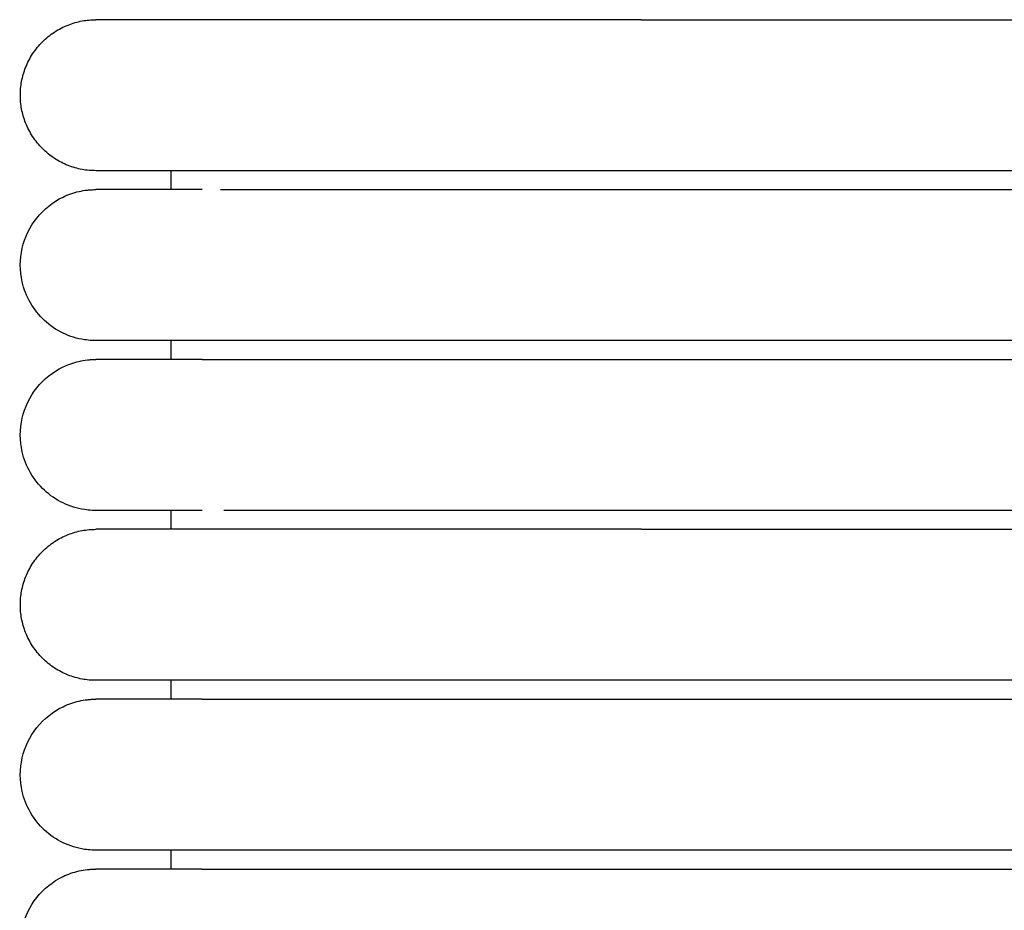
# Model space of a CAD drawing. Header units: millimetres. Extents: x -31695 to -19845, y -5614 to 7253.
# Tile 89 of 256: x -31406 to -31380, y 4900 to 4923. Entities that reach past the tile are written whole.
import ezdxf

# ---------------------------------------------------------------- set-up
doc = ezdxf.new("R2010")
doc.units = ezdxf.units.MM
doc.layers.add('2d', color=7, linetype='Continuous', true_color=0x000000)

msp = doc.modelspace()

# ---------------------------------------------------------------- linework, layer by layer
at = {"layer": '2d', "linetype": 'Continuous', "lineweight": -3}
for points, weights, knots in [([(-31404.204, 4919.495), (-31406.204, 4919.495), (-31406.204, 4921.495), (-31406.204, 4923.495), (-31404.204, 4923.495)], [1, 0.707106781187, 1, 0.707106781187, 1], [0, 0, 0, 1.570796, 1.570796, 3.141593, 3.141593, 3.141593]), ([(-31389.743, 4923.495), (-31394.714, 4923.495), (-31398.229, 4923.495), (-31400.58, 4923.495), (-31401.385, 4923.495)], [1, 0.853553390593, 0.853553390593, 0.853553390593, 0.919067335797], [0, 0, 0, 9.941125, 9.941125, 16.590224, 16.590224, 16.590224]), ([(-31389.743, 4919.495), (-31394.714, 4919.495), (-31398.229, 4919.495), (-31400.58, 4919.495), (-31401.385, 4919.495)], [1, 0.853553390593, 0.853553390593, 0.853553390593, 0.919067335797], [0, 0, 0, 9.941125, 9.941125, 16.590224, 16.590224, 16.590224]), ([(-31404.204, 4905.995), (-31406.204, 4905.995), (-31406.204, 4907.995), (-31406.204, 4909.995), (-31404.204, 4909.995)], [1, 0.707106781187, 1, 0.707106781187, 1], [0, 0, 0, 1.570796, 1.570796, 3.141593, 3.141593, 3.141593]), ([(-31389.743, 4909.995), (-31394.714, 4909.995), (-31398.229, 4909.995), (-31400.58, 4909.995), (-31401.385, 4909.995)], [1, 0.853553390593, 0.853553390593, 0.853553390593, 0.919067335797], [0, 0, 0, 9.941125, 9.941125, 16.590224, 16.590224, 16.590224]), ([(-31389.743, 4905.995), (-31394.714, 4905.995), (-31398.229, 4905.995), (-31400.58, 4905.995), (-31401.385, 4905.995)], [1, 0.853553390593, 0.853553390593, 0.853553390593, 0.919067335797], [0, 0, 0, 9.941125, 9.941125, 16.590224, 16.590224, 16.590224])]:
    msp.add_rational_spline(points, weights, degree=2, knots=knots, dxfattribs=at)
for points in [[(-31401.385, 4923.495), (-31404.204, 4923.495), (-31404.204, 4923.495)], [(-31401.385, 4919.495), (-31404.204, 4919.495), (-31404.204, 4919.495)], [(-31401.385, 4909.995), (-31404.204, 4909.995), (-31404.204, 4909.995)], [(-31401.385, 4905.995), (-31404.204, 4905.995), (-31404.204, 4905.995)]]:
    msp.add_rational_spline(points, [0.919067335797, 0.951503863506, 1], degree=2, dxfattribs=at)
for points in [[(-31389.743, 4923.495), (-31380.974, 4923.495), (-31372.204, 4923.495)], [(-31402.204, 4918.995), (-31402.204, 4919.245), (-31402.204, 4919.495)], [(-31372.204, 4919.495), (-31380.974, 4919.495), (-31389.743, 4919.495)], [(-31400.898, 4918.995), (-31386.551, 4918.995), (-31372.204, 4918.995)], [(-31402.204, 4914.495), (-31402.204, 4914.745), (-31402.204, 4914.995)], [(-31372.204, 4914.995), (-31380.974, 4914.995), (-31389.743, 4914.995)], [(-31401.385, 4914.495), (-31386.795, 4914.495), (-31372.204, 4914.495)], [(-31402.204, 4909.995), (-31402.204, 4910.245), (-31402.204, 4910.495)], [(-31372.204, 4910.495), (-31380.974, 4910.495), (-31389.743, 4910.495)], [(-31389.743, 4909.995), (-31380.974, 4909.995), (-31372.204, 4909.995)], [(-31402.204, 4905.495), (-31402.204, 4905.745), (-31402.204, 4905.995)], [(-31372.204, 4905.995), (-31380.974, 4905.995), (-31389.743, 4905.995)], [(-31401.385, 4905.495), (-31386.795, 4905.495), (-31372.204, 4905.495)], [(-31402.204, 4900.995), (-31402.204, 4901.245), (-31402.204, 4901.495)], [(-31372.204, 4901.495), (-31386.795, 4901.495), (-31401.386, 4901.495)], [(-31401.385, 4900.995), (-31386.795, 4900.995), (-31372.204, 4900.995)]]:
    msp.add_open_spline(points, degree=2, dxfattribs=at)
for points, knots in [([(-31404.205, 4914.995), (-31404.238, 4914.995), (-31404.271, 4914.996), (-31404.371, 4915.001), (-31404.437, 4915.008), (-31404.503, 4915.017), (-31404.7, 4915.047), (-31404.893, 4915.107), (-31405.072, 4915.193), (-31405.252, 4915.28), (-31405.419, 4915.393), (-31405.565, 4915.529), (-31405.857, 4915.8), (-31406.066, 4916.161), (-31406.155, 4916.55), (-31406.221, 4916.842), (-31406.221, 4917.149), (-31406.154, 4917.44), (-31406.088, 4917.732), (-31405.955, 4918.008), (-31405.768, 4918.242), (-31405.582, 4918.476), (-31405.342, 4918.667), (-31405.072, 4918.797), (-31404.937, 4918.862), (-31404.795, 4918.912), (-31404.649, 4918.945), (-31404.576, 4918.962), (-31404.503, 4918.974), (-31404.391, 4918.987), (-31404.354, 4918.99), (-31404.288, 4918.993), (-31404.232, 4918.994), (-31404.204, 4918.995)], [23.445563, 23.445563, 23.445563, 23.445563, 23.44566, 23.44566, 23.445854, 23.445854, 23.445854, 24.046298, 24.046298, 24.046298, 24.647109, 24.647109, 24.647109, 25.861391, 25.861391, 25.861391, 26.766947, 26.766947, 26.766947, 27.671852, 27.671852, 27.671852, 28.577116, 28.577116, 28.577116, 29.026854, 29.026854, 29.026854, 29.266292, 29.266292, 29.386004, 29.386004, 29.475728, 29.475728, 29.475728, 29.475728]), ([(-31401.388, 4918.995), (-31402.073, 4918.995), (-31402.632, 4918.995), (-31403.066, 4918.995), (-31403.436, 4918.995), (-31403.715, 4918.995), (-31403.904, 4918.995), (-31404.092, 4918.995), (-31404.191, 4918.995), (-31404.204, 4918.995)], [0.012636, 0.012636, 0.012636, 0.012636, 8.649792, 8.649792, 8.649792, 15.95018, 15.95018, 15.95018, 23.144583, 23.144583, 23.144583, 23.144583]), ([(-31401.386, 4914.995), (-31402.069, 4914.995), (-31402.631, 4914.995), (-31403.067, 4914.995), (-31403.437, 4914.995), (-31403.715, 4914.995), (-31403.904, 4914.995), (-31404.092, 4914.995), (-31404.191, 4914.995), (-31404.204, 4914.995)], [0, 0, 0, 0, 8.585636, 8.585636, 8.585636, 15.831639, 15.831639, 15.831639, 22.972447, 22.972447, 22.972447, 22.972447]), ([(-31389.743, 4914.995), (-31389.944, 4914.995), (-31390.147, 4914.995), (-31390.348, 4914.995), (-31390.549, 4914.995), (-31390.75, 4914.995), (-31390.951, 4914.995), (-31391.152, 4914.995), (-31391.353, 4914.995), (-31391.553, 4914.995), (-31391.753, 4914.995), (-31391.952, 4914.995), (-31392.151, 4914.995), (-31392.35, 4914.995), (-31392.547, 4914.995), (-31392.744, 4914.995), (-31392.94, 4914.995), (-31393.136, 4914.995), (-31393.33, 4914.995), (-31393.354, 4914.995), (-31393.378, 4914.995), (-31393.402, 4914.995), (-31393.427, 4914.995), (-31393.451, 4914.995), (-31393.475, 4914.995), (-31393.523, 4914.995), (-31393.572, 4914.995), (-31393.62, 4914.995), (-31393.716, 4914.995), (-31393.812, 4914.995), (-31393.907, 4914.995), (-31394.098, 4914.995), (-31394.287, 4914.995), (-31394.474, 4914.995), (-31394.662, 4914.995), (-31394.847, 4914.995), (-31395.029, 4914.995), (-31395.21, 4914.995), (-31395.389, 4914.995), (-31395.564, 4914.995), (-31395.739, 4914.995), (-31395.911, 4914.995), (-31396.08, 4914.995), (-31396.249, 4914.995), (-31396.414, 4914.995), (-31396.576, 4914.995), (-31396.738, 4914.995), (-31396.897, 4914.995), (-31397.052, 4914.995), (-31397.206, 4914.995), (-31397.358, 4914.995), (-31397.505, 4914.995), (-31397.652, 4914.995), (-31397.796, 4914.995), (-31397.936, 4914.995), (-31398.076, 4914.995), (-31398.212, 4914.995), (-31398.345, 4914.995), (-31398.346, 4914.995), (-31398.348, 4914.995), (-31398.356, 4914.995), (-31398.36, 4914.995), (-31398.364, 4914.995), (-31398.368, 4914.995), (-31398.376, 4914.995), (-31398.383, 4914.995), (-31398.391, 4914.995), (-31398.407, 4914.995), (-31398.422, 4914.995), (-31398.437, 4914.995), (-31398.468, 4914.995), (-31398.499, 4914.995), (-31398.53, 4914.995), (-31398.56, 4914.995), (-31398.591, 4914.995), (-31398.621, 4914.995), (-31398.636, 4914.995), (-31398.651, 4914.995), (-31398.666, 4914.995), (-31398.674, 4914.995), (-31398.682, 4914.995), (-31398.689, 4914.995), (-31398.697, 4914.995), (-31398.704, 4914.995), (-31398.712, 4914.995), (-31398.742, 4914.995), (-31398.772, 4914.995), (-31398.801, 4914.995), (-31398.831, 4914.995), (-31398.861, 4914.995), (-31398.89, 4914.995), (-31398.92, 4914.995), (-31398.949, 4914.995), (-31398.978, 4914.995), (-31398.993, 4914.995), (-31399.007, 4914.995), (-31399.022, 4914.995), (-31399.036, 4914.995), (-31399.051, 4914.995), (-31399.065, 4914.995), (-31399.123, 4914.995), (-31399.18, 4914.995), (-31399.236, 4914.995), (-31399.293, 4914.995), (-31399.348, 4914.995), (-31399.403, 4914.995), (-31399.458, 4914.995), (-31399.513, 4914.995), (-31399.566, 4914.995), (-31399.593, 4914.995), (-31399.62, 4914.995), (-31399.646, 4914.995), (-31399.673, 4914.995), (-31399.699, 4914.995), (-31399.725, 4914.995), (-31399.777, 4914.995), (-31399.828, 4914.995), (-31399.879, 4914.995), (-31399.929, 4914.995), (-31399.979, 4914.995), (-31400.028, 4914.995), (-31400.04, 4914.995), (-31400.052, 4914.995), (-31400.069, 4914.995), (-31400.071, 4914.995), (-31400.072, 4914.995), (-31400.083, 4914.995), (-31400.089, 4914.995), (-31400.095, 4914.995), (-31400.101, 4914.995), (-31400.107, 4914.995), (-31400.113, 4914.995), (-31400.119, 4914.995), (-31400.125, 4914.995), (-31400.131, 4914.995), (-31400.137, 4914.995), (-31400.149, 4914.995), (-31400.16, 4914.995), (-31400.172, 4914.995), (-31400.196, 4914.995), (-31400.219, 4914.995), (-31400.242, 4914.995), (-31400.266, 4914.995), (-31400.289, 4914.995), (-31400.311, 4914.995), (-31400.323, 4914.995), (-31400.334, 4914.995), (-31400.345, 4914.995), (-31400.357, 4914.995), (-31400.368, 4914.995), (-31400.379, 4914.995), (-31400.401, 4914.995), (-31400.423, 4914.995), (-31400.445, 4914.995), (-31400.456, 4914.995), (-31400.467, 4914.995), (-31400.478, 4914.995), (-31400.483, 4914.995), (-31400.489, 4914.995), (-31400.494, 4914.995), (-31400.497, 4914.995), (-31400.499, 4914.995), (-31400.51, 4914.995), (-31400.531, 4914.995), (-31400.553, 4914.995), (-31400.573, 4914.995), (-31400.584, 4914.995), (-31400.594, 4914.995), (-31400.605, 4914.995), (-31400.615, 4914.995), (-31400.625, 4914.995), (-31400.635, 4914.995), (-31400.64, 4914.995), (-31400.646, 4914.995), (-31400.651, 4914.995), (-31400.653, 4914.995), (-31400.656, 4914.995), (-31400.666, 4914.995), (-31400.676, 4914.995), (-31400.686, 4914.995), (-31400.696, 4914.995), (-31400.701, 4914.995), (-31400.706, 4914.995), (-31400.711, 4914.995), (-31400.716, 4914.995), (-31400.721, 4914.995), (-31400.726, 4914.995), (-31400.728, 4914.995), (-31400.731, 4914.995), (-31400.74, 4914.995), (-31400.745, 4914.995), (-31400.75, 4914.995), (-31400.762, 4914.995), (-31400.765, 4914.995), (-31400.767, 4914.995), (-31400.777, 4914.995), (-31400.779, 4914.995), (-31400.782, 4914.995), (-31400.791, 4914.995), (-31400.793, 4914.995), (-31400.796, 4914.995), (-31400.807, 4914.995), (-31400.987, 4914.995), (-31401.144, 4914.995), (-31401.386, 4914.995)], [0, 0, 0, 0, 0.604392, 0.604392, 0.604392, 1.209983, 1.209983, 1.209983, 1.816678, 1.816678, 1.816678, 2.424373, 2.424373, 2.424373, 3.032962, 3.032962, 3.032962, 3.642355, 3.642355, 3.642355, 3.718574, 3.718574, 3.718574, 3.794805, 3.794805, 3.794805, 3.947301, 3.947301, 3.947301, 4.252432, 4.252432, 4.252432, 4.863279, 4.863279, 4.863279, 5.473241, 5.473241, 5.473241, 6.077558, 6.077558, 6.077558, 6.676545, 6.676545, 6.676545, 7.270261, 7.270261, 7.270261, 7.858638, 7.858638, 7.858638, 8.441554, 8.441554, 8.441554, 9.018802, 9.018802, 9.018802, 9.59013, 9.59013, 9.59013, 9.606865, 9.606865, 9.606865, 9.623609, 9.623609, 9.623609, 9.65712, 9.65712, 9.65712, 9.724231, 9.724231, 9.724231, 9.858806, 9.858806, 9.858806, 9.993848, 9.993848, 9.993848, 10.061542, 10.061542, 10.061542, 10.095431, 10.095431, 10.095431, 10.129349, 10.129349, 10.129349, 10.265305, 10.265305, 10.265305, 10.401707, 10.401707, 10.401707, 10.538551, 10.538551, 10.538551, 10.607137, 10.607137, 10.607137, 10.675832, 10.675832, 10.675832, 10.951681, 10.951681, 10.951681, 11.229214, 11.229214, 11.229214, 11.508391, 11.508391, 11.508391, 11.648586, 11.648586, 11.648586, 11.789181, 11.789181, 11.789181, 12.071564, 12.071564, 12.071564, 12.355514, 12.355514, 12.355514, 12.435655, 12.435655, 12.435655, 12.462396, 12.462396, 12.462396, 12.498072, 12.498072, 12.498072, 12.533772, 12.533772, 12.533772, 12.569497, 12.569497, 12.569497, 12.641017, 12.641017, 12.641017, 12.784348, 12.784348, 12.784348, 12.928064, 12.928064, 12.928064, 13.000067, 13.000067, 13.000067, 13.072166, 13.072166, 13.072166, 13.216653, 13.216653, 13.216653, 13.289042, 13.289042, 13.289042, 13.325273, 13.325273, 13.325273, 13.361528, 13.361528, 13.361528, 13.506789, 13.506789, 13.506789, 13.579566, 13.579566, 13.579566, 13.65244, 13.65244, 13.65244, 13.688914, 13.688914, 13.688914, 13.725413, 13.725413, 13.725413, 13.798483, 13.798483, 13.798483, 13.835056, 13.835056, 13.835056, 13.871653, 13.871653, 13.871653, 13.908274, 13.908274, 13.908274, 13.963254, 13.963254, 13.963254, 13.999937, 13.999937, 13.999937, 14.036646, 14.036646, 14.036646, 14.077973, 14.077973, 14.077973, 15.470899, 15.470899, 15.470899, 15.470899]), ([(-31404.205, 4910.495), (-31404.238, 4910.495), (-31404.271, 4910.496), (-31404.371, 4910.501), (-31404.437, 4910.508), (-31404.503, 4910.517), (-31404.7, 4910.547), (-31404.893, 4910.607), (-31405.072, 4910.693), (-31405.252, 4910.78), (-31405.419, 4910.893), (-31405.565, 4911.029), (-31405.857, 4911.3), (-31406.066, 4911.661), (-31406.155, 4912.05), (-31406.221, 4912.342), (-31406.221, 4912.649), (-31406.154, 4912.94), (-31406.088, 4913.232), (-31405.955, 4913.508), (-31405.768, 4913.742), (-31405.582, 4913.976), (-31405.342, 4914.167), (-31405.072, 4914.297), (-31404.937, 4914.362), (-31404.795, 4914.412), (-31404.649, 4914.445), (-31404.576, 4914.462), (-31404.503, 4914.474), (-31404.391, 4914.487), (-31404.354, 4914.49), (-31404.288, 4914.493), (-31404.232, 4914.494), (-31404.204, 4914.495)], [23.445579, 23.445579, 23.445579, 23.445579, 23.445671, 23.445671, 23.445854, 23.445854, 23.445854, 24.046298, 24.046298, 24.046298, 24.647109, 24.647109, 24.647109, 25.861391, 25.861391, 25.861391, 26.766947, 26.766947, 26.766947, 27.671851, 27.671851, 27.671851, 28.577116, 28.577116, 28.577116, 29.026854, 29.026854, 29.026854, 29.266292, 29.266292, 29.386004, 29.386004, 29.475729, 29.475729, 29.475729, 29.475729]), ([(-31401.385, 4914.495), (-31402.071, 4914.495), (-31402.632, 4914.495), (-31403.066, 4914.495), (-31403.436, 4914.495), (-31403.715, 4914.495), (-31403.904, 4914.495), (-31404.092, 4914.495), (-31404.191, 4914.495), (-31404.204, 4914.495)], [0, 0, 0, 0, 8.649968, 8.649968, 8.649968, 15.950267, 15.950267, 15.950267, 23.144583, 23.144583, 23.144583, 23.144583]), ([(-31401.386, 4910.495), (-31402.069, 4910.495), (-31402.631, 4910.495), (-31403.067, 4910.495), (-31403.437, 4910.495), (-31403.715, 4910.495), (-31403.904, 4910.495), (-31404.092, 4910.495), (-31404.191, 4910.495), (-31404.204, 4910.495)], [0, 0, 0, 0, 8.585637, 8.585637, 8.585637, 15.83164, 15.83164, 15.83164, 22.972449, 22.972449, 22.972449, 22.972449]), ([(-31389.743, 4910.495), (-31389.944, 4910.495), (-31390.147, 4910.495), (-31390.348, 4910.495), (-31390.549, 4910.495), (-31390.75, 4910.495), (-31390.951, 4910.495), (-31391.152, 4910.495), (-31391.353, 4910.495), (-31391.553, 4910.495), (-31391.753, 4910.495), (-31391.952, 4910.495), (-31392.151, 4910.495), (-31392.35, 4910.495), (-31392.547, 4910.495), (-31392.744, 4910.495), (-31392.94, 4910.495), (-31393.136, 4910.495), (-31393.33, 4910.495), (-31393.354, 4910.495), (-31393.378, 4910.495), (-31393.402, 4910.495), (-31393.427, 4910.495), (-31393.451, 4910.495), (-31393.475, 4910.495), (-31393.523, 4910.495), (-31393.572, 4910.495), (-31393.62, 4910.495), (-31393.716, 4910.495), (-31393.812, 4910.495), (-31393.907, 4910.495), (-31394.098, 4910.495), (-31394.287, 4910.495), (-31394.474, 4910.495), (-31394.662, 4910.495), (-31394.847, 4910.495), (-31395.029, 4910.495), (-31395.21, 4910.495), (-31395.389, 4910.495), (-31395.564, 4910.495), (-31395.739, 4910.495), (-31395.911, 4910.495), (-31396.08, 4910.495), (-31396.249, 4910.495), (-31396.414, 4910.495), (-31396.576, 4910.495), (-31396.738, 4910.495), (-31396.897, 4910.495), (-31397.052, 4910.495), (-31397.206, 4910.495), (-31397.358, 4910.495), (-31397.505, 4910.495), (-31397.653, 4910.495), (-31397.797, 4910.495), (-31397.936, 4910.495), (-31398.076, 4910.495), (-31398.212, 4910.495), (-31398.345, 4910.495), (-31398.346, 4910.495), (-31398.348, 4910.495), (-31398.356, 4910.495), (-31398.36, 4910.495), (-31398.364, 4910.495), (-31398.368, 4910.495), (-31398.376, 4910.495), (-31398.383, 4910.495), (-31398.391, 4910.495), (-31398.407, 4910.495), (-31398.422, 4910.495), (-31398.437, 4910.495), (-31398.468, 4910.495), (-31398.499, 4910.495), (-31398.53, 4910.495), (-31398.56, 4910.495), (-31398.591, 4910.495), (-31398.621, 4910.495), (-31398.636, 4910.495), (-31398.651, 4910.495), (-31398.666, 4910.495), (-31398.674, 4910.495), (-31398.682, 4910.495), (-31398.689, 4910.495), (-31398.697, 4910.495), (-31398.704, 4910.495), (-31398.712, 4910.495), (-31398.742, 4910.495), (-31398.772, 4910.495), (-31398.801, 4910.495), (-31398.831, 4910.495), (-31398.861, 4910.495), (-31398.89, 4910.495), (-31398.92, 4910.495), (-31398.949, 4910.495), (-31398.978, 4910.495), (-31398.993, 4910.495), (-31399.007, 4910.495), (-31399.022, 4910.495), (-31399.036, 4910.495), (-31399.051, 4910.495), (-31399.065, 4910.495), (-31399.123, 4910.495), (-31399.18, 4910.495), (-31399.236, 4910.495), (-31399.293, 4910.495), (-31399.348, 4910.495), (-31399.403, 4910.495), (-31399.458, 4910.495), (-31399.513, 4910.495), (-31399.566, 4910.495), (-31399.593, 4910.495), (-31399.62, 4910.495), (-31399.646, 4910.495), (-31399.672, 4910.495), (-31399.699, 4910.495), (-31399.725, 4910.495), (-31399.777, 4910.495), (-31399.828, 4910.495), (-31399.879, 4910.495), (-31399.929, 4910.495), (-31399.979, 4910.495), (-31400.028, 4910.495), (-31400.04, 4910.495), (-31400.052, 4910.495), (-31400.069, 4910.495), (-31400.071, 4910.495), (-31400.072, 4910.495), (-31400.083, 4910.495), (-31400.089, 4910.495), (-31400.095, 4910.495), (-31400.101, 4910.495), (-31400.107, 4910.495), (-31400.113, 4910.495), (-31400.119, 4910.495), (-31400.125, 4910.495), (-31400.131, 4910.495), (-31400.137, 4910.495), (-31400.149, 4910.495), (-31400.16, 4910.495), (-31400.172, 4910.495), (-31400.196, 4910.495), (-31400.219, 4910.495), (-31400.242, 4910.495), (-31400.266, 4910.495), (-31400.289, 4910.495), (-31400.311, 4910.495), (-31400.323, 4910.495), (-31400.334, 4910.495), (-31400.345, 4910.495), (-31400.357, 4910.495), (-31400.368, 4910.495), (-31400.379, 4910.495), (-31400.401, 4910.495), (-31400.423, 4910.495), (-31400.445, 4910.495), (-31400.456, 4910.495), (-31400.467, 4910.495), (-31400.478, 4910.495), (-31400.483, 4910.495), (-31400.489, 4910.495), (-31400.494, 4910.495), (-31400.497, 4910.495), (-31400.499, 4910.495), (-31400.51, 4910.495), (-31400.531, 4910.495), (-31400.552, 4910.495), (-31400.573, 4910.495), (-31400.584, 4910.495), (-31400.594, 4910.495), (-31400.605, 4910.495), (-31400.615, 4910.495), (-31400.625, 4910.495), (-31400.635, 4910.495), (-31400.64, 4910.495), (-31400.646, 4910.495), (-31400.651, 4910.495), (-31400.653, 4910.495), (-31400.656, 4910.495), (-31400.666, 4910.495), (-31400.676, 4910.495), (-31400.686, 4910.495), (-31400.696, 4910.495), (-31400.701, 4910.495), (-31400.706, 4910.495), (-31400.711, 4910.495), (-31400.716, 4910.495), (-31400.721, 4910.495), (-31400.726, 4910.495), (-31400.728, 4910.495), (-31400.731, 4910.495), (-31400.74, 4910.495), (-31400.745, 4910.495), (-31400.75, 4910.495), (-31400.809, 4910.495)], [0, 0, 0, 0, 0.610358, 0.610358, 0.610358, 1.221927, 1.221927, 1.221927, 1.83461, 1.83461, 1.83461, 2.448304, 2.448304, 2.448304, 3.0629, 3.0629, 3.0629, 3.678308, 3.678308, 3.678308, 3.75528, 3.75528, 3.75528, 3.832263, 3.832263, 3.832263, 3.986264, 3.986264, 3.986264, 4.294407, 4.294407, 4.294407, 4.911284, 4.911284, 4.911284, 5.527266, 5.527266, 5.527266, 6.137548, 6.137548, 6.137548, 6.742447, 6.742447, 6.742447, 7.342024, 7.342024, 7.342024, 7.936209, 7.936209, 7.936209, 8.524879, 8.524879, 8.524879, 9.107824, 9.107824, 9.107824, 9.684793, 9.684793, 9.684793, 9.701693, 9.701693, 9.701693, 9.718602, 9.718602, 9.718602, 9.752444, 9.752444, 9.752444, 9.820217, 9.820217, 9.820217, 9.95612, 9.95612, 9.95612, 10.092495, 10.092495, 10.092495, 10.160857, 10.160857, 10.160857, 10.195081, 10.195081, 10.195081, 10.229334, 10.229334, 10.229334, 10.366631, 10.366631, 10.366631, 10.50438, 10.50438, 10.50438, 10.642575, 10.642575, 10.642575, 10.711838, 10.711838, 10.711838, 10.781211, 10.781211, 10.781211, 11.059783, 11.059783, 11.059783, 11.340055, 11.340055, 11.340055, 11.621988, 11.621988, 11.621988, 11.763567, 11.763567, 11.763567, 11.90555, 11.90555, 11.90555, 12.190719, 12.190719, 12.190719, 12.477473, 12.477473, 12.477473, 12.558405, 12.558405, 12.558405, 12.58541, 12.58541, 12.58541, 12.621438, 12.621438, 12.621438, 12.657491, 12.657491, 12.657491, 12.693567, 12.693567, 12.693567, 12.765794, 12.765794, 12.765794, 12.910539, 12.910539, 12.910539, 13.055674, 13.055674, 13.055674, 13.128387, 13.128387, 13.128387, 13.201198, 13.201198, 13.201198, 13.347112, 13.347112, 13.347112, 13.420215, 13.420215, 13.420215, 13.456803, 13.456803, 13.456803, 13.493416, 13.493416, 13.493416, 13.640111, 13.640111, 13.640111, 13.713606, 13.713606, 13.713606, 13.7872, 13.7872, 13.7872, 13.824034, 13.824034, 13.824034, 13.860893, 13.860893, 13.860893, 13.934685, 13.934685, 13.934685, 13.971618, 13.971618, 13.971618, 14.008577, 14.008577, 14.008577, 14.04556, 14.04556, 14.04556, 14.082568, 14.082568, 14.082568, 14.082568]), ([(-31404.205, 4901.495), (-31404.238, 4901.495), (-31404.271, 4901.496), (-31404.371, 4901.501), (-31404.437, 4901.508), (-31404.503, 4901.517), (-31404.7, 4901.547), (-31404.893, 4901.607), (-31405.072, 4901.693), (-31405.252, 4901.78), (-31405.419, 4901.893), (-31405.565, 4902.029), (-31405.857, 4902.3), (-31406.066, 4902.661), (-31406.155, 4903.05), (-31406.221, 4903.342), (-31406.221, 4903.649), (-31406.154, 4903.94), (-31406.088, 4904.232), (-31405.955, 4904.508), (-31405.768, 4904.742), (-31405.582, 4904.976), (-31405.342, 4905.167), (-31405.072, 4905.297), (-31404.937, 4905.362), (-31404.795, 4905.412), (-31404.649, 4905.445), (-31404.576, 4905.462), (-31404.503, 4905.474), (-31404.391, 4905.487), (-31404.354, 4905.49), (-31404.288, 4905.493), (-31404.232, 4905.494), (-31404.204, 4905.495)], [23.445619, 23.445619, 23.445619, 23.445619, 23.445697, 23.445697, 23.445854, 23.445854, 23.445854, 24.046298, 24.046298, 24.046298, 24.647109, 24.647109, 24.647109, 25.861391, 25.861391, 25.861391, 26.766947, 26.766947, 26.766947, 27.671851, 27.671851, 27.671851, 28.577116, 28.577116, 28.577116, 29.026854, 29.026854, 29.026854, 29.266292, 29.266292, 29.386004, 29.386004, 29.475728, 29.475728, 29.475728, 29.475728]), ([(-31401.385, 4905.495), (-31402.071, 4905.495), (-31402.632, 4905.495), (-31403.066, 4905.495), (-31403.436, 4905.495), (-31403.715, 4905.495), (-31403.904, 4905.495), (-31404.092, 4905.495), (-31404.191, 4905.495), (-31404.204, 4905.495)], [0, 0, 0, 0, 8.649968, 8.649968, 8.649968, 15.950267, 15.950267, 15.950267, 23.144583, 23.144583, 23.144583, 23.144583]), ([(-31401.386, 4901.495), (-31402.069, 4901.495), (-31402.631, 4901.495), (-31403.067, 4901.495), (-31403.437, 4901.495), (-31403.715, 4901.495), (-31403.904, 4901.495), (-31404.092, 4901.495), (-31404.191, 4901.495), (-31404.204, 4901.495)], [0, 0, 0, 0, 8.585638, 8.585638, 8.585638, 15.831643, 15.831643, 15.831643, 22.972452, 22.972452, 22.972452, 22.972452]), ([(-31404.205, 4896.995), (-31404.238, 4896.995), (-31404.271, 4896.996), (-31404.371, 4897.001), (-31404.437, 4897.008), (-31404.503, 4897.017), (-31404.7, 4897.047), (-31404.893, 4897.107), (-31405.072, 4897.193), (-31405.252, 4897.28), (-31405.419, 4897.393), (-31405.565, 4897.529), (-31405.857, 4897.8), (-31406.066, 4898.161), (-31406.155, 4898.55), (-31406.221, 4898.842), (-31406.221, 4899.149), (-31406.154, 4899.44), (-31406.088, 4899.732), (-31405.955, 4900.008), (-31405.768, 4900.242), (-31405.582, 4900.476), (-31405.342, 4900.667), (-31405.072, 4900.797), (-31404.937, 4900.862), (-31404.795, 4900.912), (-31404.649, 4900.945), (-31404.576, 4900.962), (-31404.503, 4900.974), (-31404.391, 4900.987), (-31404.354, 4900.99), (-31404.288, 4900.993), (-31404.232, 4900.994), (-31404.204, 4900.995)], [23.44555, 23.44555, 23.44555, 23.44555, 23.445651, 23.445651, 23.445853, 23.445853, 23.445853, 24.046298, 24.046298, 24.046298, 24.647108, 24.647108, 24.647108, 25.861391, 25.861391, 25.861391, 26.766947, 26.766947, 26.766947, 27.671851, 27.671851, 27.671851, 28.577115, 28.577115, 28.577115, 29.026854, 29.026854, 29.026854, 29.266292, 29.266292, 29.386004, 29.386004, 29.475728, 29.475728, 29.475728, 29.475728]), ([(-31401.385, 4900.995), (-31402.071, 4900.995), (-31402.632, 4900.995), (-31403.066, 4900.995), (-31403.436, 4900.995), (-31403.715, 4900.995), (-31403.904, 4900.995), (-31404.092, 4900.995), (-31404.191, 4900.995), (-31404.204, 4900.995)], [0, 0, 0, 0, 8.649968, 8.649968, 8.649968, 15.950267, 15.950267, 15.950267, 23.144583, 23.144583, 23.144583, 23.144583])]:
    msp.add_open_spline(points, degree=3, knots=knots, dxfattribs=at)

doc.saveas('drawing.dxf')
